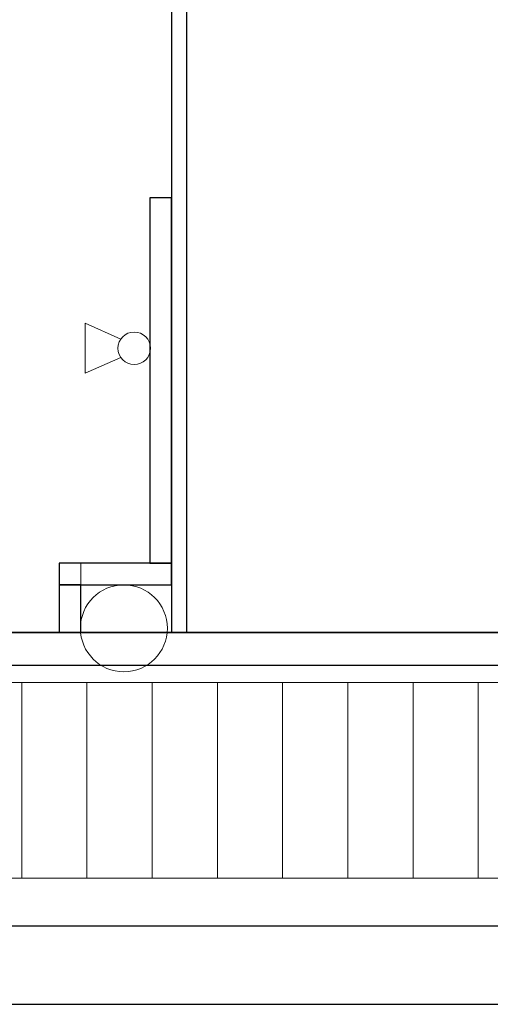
# Model space of a CAD drawing. Header units: metres. Extents: x 391.1 to 430.4, y 12.7 to 28.4.
# Tile 160 of 168: x 420.5 to 422.7, y 12.8 to 17.4. Entities that reach past the tile are written whole.
import ezdxf

# ---------------------------------------------------------------- set-up
doc = ezdxf.new("R2010")
doc.units = ezdxf.units.M
doc.layers.add('01_SUELOS', color=7, linetype='Continuous', lineweight=25, true_color=0x007f00)
for name, color, linetype, lineweight in [('A-COLS-____-MCUT', 7, 'Continuous', 18), ('A-COLS-____-OTLN', 7, 'Continuous', 18), ('A-DETL-GENF-OTLN', 7, 'Continuous', 18), ('A-WALL-____-MCUT', 7, 'Continuous', 25), ('A-WALL-____-OTLN', 7, 'Continuous', 25), ('S-STRS-____-OTLN', 7, 'Continuous', 18)]:
    doc.layers.add(name, color=color, linetype=linetype, lineweight=lineweight)

# ---------------------------------------------------------------- blocks, each defined once
blk = doc.blocks.new('Family - Escala PS-1-153358-02_PCI_P0')
at = {"layer": 'S-STRS-____-OTLN', "color": 253, "true_color": 0xaaaaaa}
for p, q in [((0, 2.7), (0, 0.5969)), ((0, 2.4), (0, 2.7)), ((0, 2.7), (0.9, 2.7)), ((0.9, 2.7), (0, 2.7)), ((0.9, 2.7), (0, 2.7)), ((0, 2.7), (0.9, 2.7)), ((0, 2.7), (0, 2.4)), ((0, 2.4), (0, 2.7)), ((0.9, 0.5969), (0.9, 2.7)), ((0.9, 2.7), (0.9, 2.4)), ((0.9, 2.4), (0.9, 2.7)), ((0.9, 2.7), (0.9, 2.4)), ((0, 2.1), (0, 2.4)), ((0.9, 2.4), (0, 2.4)), ((0.9, 2.4), (0, 2.4)), ((0.9, 2.4), (0, 2.4)), ((0, 2.4), (0.9, 2.4)), ((0, 2.4), (0, 2.1)), ((0, 2.1), (0, 2.4)), ((0, 2.4), (0.9, 2.4)), ((0.9, 2.4), (0, 2.4)), ((0.9, 2.4), (0.9, 2.1)), ((0.9, 2.1), (0.9, 2.4)), ((0.9, 2.4), (0.9, 2.1)), ((0.9, 2.1), (0, 2.1)), ((0, 2.1), (0.9, 2.1)), ((0, 2.1), (0, 1.8)), ((0, 1.8), (0, 2.1)), ((0, 1.8), (0, 2.1)), ((0.9, 2.1), (0, 2.1)), ((0.9, 2.1), (0, 2.1)), ((0, 2.1), (0.9, 2.1)), ((0.9, 2.1), (0, 2.1)), ((0.9, 1.8), (0.9, 2.1)), ((0.9, 2.1), (0.9, 1.8)), ((0.9, 2.1), (0.9, 1.8)), ((0, 1.8), (0.9, 1.8)), ((0.9, 1.8), (0, 1.8)), ((0.9, 1.8), (0, 1.8)), ((0, 1.8), (0.9, 1.8)), ((0, 1.8), (0, 1.5)), ((0, 1.5), (0, 1.8)), ((0, 1.5), (0, 1.8)), ((0.9, 1.8), (0, 1.8)), ((0.9, 1.8), (0, 1.8)), ((0.9, 1.5), (0.9, 1.8)), ((0.9, 1.8), (0.9, 1.5)), ((0.9, 1.8), (0.9, 1.5)), ((0.9, 1.5), (0, 1.5)), ((0, 1.5), (0.9, 1.5)), ((0, 1.5), (0, 1.2)), ((0, 1.2), (0, 1.5)), ((0, 1.5), (0.9, 1.5)), ((0.9, 1.5), (0, 1.5)), ((0, 1.2), (0, 1.5)), ((0.9, 1.5), (0, 1.5)), ((0.9, 1.5), (0, 1.5)), ((0.9, 1.2), (0.9, 1.5)), ((0.9, 1.5), (0.9, 1.2)), ((0.9, 1.5), (0.9, 1.2)), ((0.9, 1.2), (0, 1.2)), ((0, 1.2), (0.9, 1.2)), ((0, 1.2), (0, 0.9)), ((0, 0.9), (0, 1.2)), ((0, 1.2), (0.9, 1.2)), ((0.9, 1.2), (0, 1.2)), ((0, 1.2), (0, 0.9)), ((0.9, 1.2), (0, 1.2)), ((0.9, 1.2), (0, 1.2)), ((0.9, 0.9), (0.9, 1.2)), ((0.9, 1.2), (0.9, 0.9)), ((0.9, 0.9), (0.9, 1.2)), ((0.9, 0.9), (0, 0.9)), ((0, 0.9), (0.9, 0.9)), ((0, 0.9), (0, 0)), ((0, 0), (0, 0.9)), ((0, 0.9), (0.9, 0.9)), ((0.9, 0.9), (0, 0.9)), ((0.9, 0.9), (0, 0.9)), ((0, 0.9), (0.9, 0.9)), ((0, 0.9), (0, 0)), ((0, 0), (0, 0.9)), ((0, 0.9), (0.9, 0.9)), ((0, 0.5969), (0, 0.9)), ((0.9, 0.9), (0, 0.9)), ((0.9, 0), (0.9, 0.9)), ((0.9, 0.9), (0.9, 0)), ((0.9, 0.9), (0.9, 0)), ((0.9, 0), (0.9, 0.9)), ((1.2, 0.9), (0.9, 0.9)), ((0.9, 0.9), (1.2, 0.9)), ((0.9031, 0.9), (0.9, 0.9)), ((0.9, 0.9), (1.2, 0.9)), ((0.9, 0), (0.9, 0.9)), ((0.9, 0.9), (0.9, 0)), ((0.9, 0), (0.9, 0.9)), ((0.9, 0.9), (0.9, 0)), ((0.9, 0.9), (0.9, 0.5969)), ((4.1097, 0.9), (0.9031, 0.9)), ((0.9031, 0.9), (0.9031, 0)), ((1.2, 0), (1.2, 0.9)), ((1.2, 0.9), (1.2, 0)), ((1.2, 0.9), (1.2, 0)), ((1.2, 0), (1.2, 0.9)), ((1.5, 0.9), (1.2, 0.9)), ((1.2, 0.9), (1.5, 0.9)), ((1.2, 0.9), (1.5, 0.9)), ((1.2, 0.9), (1.2, 0)), ((1.2, 0.9), (1.2, 0)), ((1.5, 0), (1.5, 0.9)), ((1.5, 0.9), (1.5, 0)), ((1.5, 0.9), (1.8, 0.9)), ((1.5, 0.9), (1.5, 0)), ((1.5, 0.9), (1.5, 0)), ((1.5, 0.9), (1.5, 0)), ((1.5, 0), (1.5, 0.9)), ((1.8, 0.9), (1.5, 0.9)), ((1.5, 0.9), (1.8, 0.9)), ((1.8, 0.9), (2.1, 0.9)), ((1.8, 0.9), (1.8, 0)), ((1.8, 0.9), (1.8, 0)), ((1.8, 0), (1.8, 0.9)), ((1.8, 0.9), (1.8, 0)), ((1.8, 0.9), (1.8, 0)), ((1.8, 0), (1.8, 0.9)), ((2.1, 0.9), (1.8, 0.9)), ((1.8, 0.9), (2.1, 0.9)), ((2.1, 0.9), (2.4, 0.9)), ((2.1, 0.9), (2.1, 0)), ((2.1, 0.9), (2.1, 0)), ((2.1, 0.9), (2.1, 0)), ((2.1, 0), (2.1, 0.9)), ((2.4, 0.9), (2.1, 0.9)), ((2.1, 0.9), (2.4, 0.9)), ((2.1, 0), (2.1, 0.9)), ((2.1, 0.9), (2.1, 0)), ((2.4, 0.9), (2.4, 0)), ((2.4, 0), (2.4, 0.9)), ((2.7, 0.9), (2.4, 0.9)), ((2.4, 0.9), (2.7, 0.9)), ((2.4, 0.9), (2.7, 0.9)), ((2.4, 0.9), (2.4, 0)), ((2.4, 0.9), (2.4, 0)), ((2.4, 0), (2.4, 0.9)), ((2.4, 0.9), (2.4, 0)), ((2.7, 0), (2.7, 0.9)), ((2.7, 0.9), (2.7, 0)), ((2.7, 0.9), (2.7, 0)), ((2.7, 0), (2.7, 0.9)), ((3, 0.9), (2.7, 0.9)), ((2.7, 0.9), (3, 0.9)), ((2.7, 0.9), (3, 0.9)), ((2.7, 0.9), (2.7, 0)), ((2.7, 0.9), (2.7, 0)), ((3, 0), (3, 0.9)), ((3, 0.9), (3, 0)), ((3, 0.9), (3.3, 0.9)), ((3, 0.9), (3, 0)), ((3, 0.9), (3, 0)), ((3, 0.9), (3, 0)), ((3, 0), (3, 0.9)), ((3.3, 0.9), (3, 0.9)), ((3, 0.9), (3.3, 0.9)), ((3.3, 0.9), (3.6, 0.9)), ((3.3, 0.9), (3.3, 0)), ((3.3, 0.9), (3.3, 0)), ((3.3, 0), (3.3, 0.9)), ((3.3, 0.9), (3.3, 0)), ((3.3, 0.9), (3.3, 0)), ((3.3, 0), (3.3, 0.9)), ((3.6, 0.9), (3.3, 0.9)), ((3.3, 0.9), (3.6, 0.9)), ((3.6, 0.9), (3.6, 0)), ((3.6, 0), (3.6, 0.9)), ((3.9, 0.9), (3.6, 0.9)), ((3.6, 0.9), (3.9, 0.9)), ((3.6, 0.9), (3.9, 0.9)), ((3.6, 0.9), (3.6, 0)), ((3.6, 0.9), (3.6, 0)), ((3.6, 0), (3.6, 0.9)), ((3.6, 0.9), (3.6, 0)), ((3.9, 0), (3.9, 0.9)), ((3.9, 0.9), (3.9, 0)), ((3.9, 0.9), (3.9, 0)), ((3.9, 0), (3.9, 0.9)), ((4.2, 0.9), (3.9, 0.9)), ((3.9, 0.9), (4.2, 0.9)), ((4.2, 0.9), (3.9, 0.9)), ((3.9, 0.9), (3.9, 0)), ((3.9, 0.9), (3.9, 0)), ((4.2, 0.9), (4.1097, 0.9)), ((4.1097, 0.9), (4.1097, 0)), ((4.2, 0), (4.2, 0.9)), ((4.2, 0.9), (4.2, 0)), ((4.2, 0), (4.2, 0.9)), ((4.2, 0.9), (4.2, 0)), ((0.9, 0.5969), (0, 0.5969)), ((0, 0), (0.9, 0)), ((0.9, 0), (0, 0)), ((0, 0), (0.9, 0)), ((0.9, 0), (0, 0)), ((0.9, 0), (1.2, 0)), ((1.2, 0), (0.9, 0)), ((0.9, 0), (0.9031, 0)), ((1.2, 0), (0.9, 0)), ((0.9031, 0), (4.1097, 0)), ((1.2, 0), (1.5, 0)), ((1.5, 0), (1.2, 0)), ((1.5, 0), (1.2, 0)), ((1.8, 0), (1.5, 0)), ((1.5, 0), (1.8, 0)), ((1.8, 0), (1.5, 0)), ((2.1, 0), (1.8, 0)), ((1.8, 0), (2.1, 0)), ((2.1, 0), (1.8, 0)), ((2.4, 0), (2.1, 0)), ((2.1, 0), (2.4, 0)), ((2.4, 0), (2.1, 0)), ((2.4, 0), (2.7, 0)), ((2.7, 0), (2.4, 0)), ((2.7, 0), (2.4, 0)), ((2.7, 0), (3, 0)), ((3, 0), (2.7, 0)), ((3, 0), (2.7, 0)), ((3.3, 0), (3, 0)), ((3, 0), (3.3, 0)), ((3.3, 0), (3, 0)), ((3.6, 0), (3.3, 0)), ((3.3, 0), (3.6, 0)), ((3.6, 0), (3.3, 0)), ((3.6, 0), (3.9, 0)), ((3.9, 0), (3.6, 0)), ((3.9, 0), (3.6, 0)), ((3.9, 0), (4.2, 0)), ((4.2, 0), (3.9, 0)), ((3.9, 0), (4.2, 0)), ((4.1097, 0), (4.2, 0))]:
    blk.add_line(p, q, dxfattribs=at)
blk = doc.blocks.new('Family - Envans PB-155374-02_PCI_P0')
at = {"layer": 'A-WALL-____-MCUT', "color": 253, "true_color": 0xaaaaaa}
for p, q in [((1.68, 0.1), (0, 0.1)), ((0, 0.1), (0, 0)), ((1.68, 0), (1.68, 0.1)), ((0, 0), (1.68, 0))]:
    blk.add_line(p, q, dxfattribs=at)
at = {"layer": 'A-WALL-____-OTLN', "color": 253, "true_color": 0xaaaaaa}
for p, q in [((1.68, 0.1), (0, 0.1)), ((0, 0.1), (0, 0)), ((1.68, 0), (1.68, 0.1)), ((0, 0), (1.68, 0))]:
    blk.add_line(p, q, dxfattribs=at)
at = {"layer": 'A-WALL-____-OTLN', "color": 253, "lineweight": 18, "true_color": 0xaaaaaa}
blk.add_line((0, 0), (1.68, 0), dxfattribs=at)
blk = doc.blocks.new('Family - Mampara PB-155509-02_PCI_P0')
at = {"layer": 'A-WALL-____-MCUT', "color": 253, "true_color": 0xaaaaaa}
for p, q in [((2.9891, 0.07), (0, 0.07)), ((0, 0.07), (0, 0)), ((2.9891, 0), (2.9891, 0.07)), ((0, 0), (2.9891, 0))]:
    blk.add_line(p, q, dxfattribs=at)
at = {"layer": 'A-WALL-____-OTLN', "color": 253, "true_color": 0xaaaaaa}
for p, q in [((2.9891, 0.07), (0, 0.07)), ((0, 0.07), (0, 0)), ((2.9891, 0), (2.9891, 0.07)), ((0, 0), (2.9891, 0))]:
    blk.add_line(p, q, dxfattribs=at)
at = {"layer": 'A-WALL-____-OTLN', "color": 253, "lineweight": 18, "true_color": 0xaaaaaa}
blk.add_line((0, 0), (2.9891, 0), dxfattribs=at)
blk = doc.blocks.new('Family - Envans PB-155702-02_PCI_P0')
at = {"layer": 'A-WALL-____-MCUT', "color": 253, "true_color": 0xaaaaaa}
for p, q in [((0.2202, 0.1), (0, 0.1)), ((0, 0.1), (0, 0)), ((0.2202, 0), (0.2202, 0.1)), ((0, 0), (0.2202, 0))]:
    blk.add_line(p, q, dxfattribs=at)
at = {"layer": 'A-WALL-____-OTLN', "color": 253, "true_color": 0xaaaaaa}
for p, q in [((0.2202, 0.1), (0, 0.1)), ((0, 0.1), (0, 0)), ((0.2202, 0), (0.2202, 0.1)), ((0, 0), (0.2202, 0))]:
    blk.add_line(p, q, dxfattribs=at)
at = {"layer": 'A-WALL-____-OTLN', "color": 253, "lineweight": 18, "true_color": 0xaaaaaa}
blk.add_line((0, 0), (0.3202, 0), dxfattribs=at)
blk = doc.blocks.new('Family - Envans PB-155772-02_PCI_P0')
at = {"layer": 'A-WALL-____-MCUT', "color": 253, "true_color": 0xaaaaaa}
for p, q in [((4.8945, 0.15), (0, 0.15)), ((0, 0), (4.8945, 0))]:
    blk.add_line(p, q, dxfattribs=at)
at = {"layer": 'A-WALL-____-OTLN', "color": 253, "true_color": 0xaaaaaa}
for p, q in [((6.1948, 0.15), (0, 0.15)), ((0, 0), (6.1637, 0))]:
    blk.add_line(p, q, dxfattribs=at)
at = {"layer": 'A-WALL-____-OTLN', "color": 253, "lineweight": 18, "true_color": 0xaaaaaa}
blk.add_line((0, 0), (6.1637, 0), dxfattribs=at)
blk = doc.blocks.new('Family - Mur PB-155836-02_PCI_P0')
at = {"layer": 'A-WALL-____-MCUT', "color": 253, "true_color": 0xaaaaaa}
for p, q in [((22.9756, 0.36), (0, 0.36)), ((0, 0), (22.901, 0))]:
    blk.add_line(p, q, dxfattribs=at)
at = {"layer": 'A-WALL-____-OTLN', "color": 253, "true_color": 0xaaaaaa}
for p, q in [((22.9756, 0.36), (0, 0.36)), ((0, 0), (22.901, 0))]:
    blk.add_line(p, q, dxfattribs=at)
at = {"layer": 'A-WALL-____-OTLN', "color": 253, "lineweight": 18, "true_color": 0xaaaaaa}
blk.add_line((0, 0), (22.901, 0), dxfattribs=at)
blk = doc.blocks.new('Family - Pilar PB-155961-02_PCI_P0')
at = {"layer": 'A-COLS-____-MCUT', "color": 253, "true_color": 0xaaaaaa}
for start, end in [(360, 180), (180, 360)]:
    blk.add_arc((0.2, 0.2), 0.2, start, end, dxfattribs=at)
at = {"layer": 'A-COLS-____-OTLN', "color": 253, "true_color": 0xaaaaaa}
for start, end in [(360, 180), (180, 360)]:
    blk.add_arc((0.2, 0.2), 0.2, start, end, dxfattribs=at)
blk = doc.blocks.new('Family - LONDR55-XX_ZZ-ARQ-CAA-M3D-Londres55-155971-02_PCI_P0')
at = {"layer": '01_SUELOS', "color": 9, "true_color": 0xaad4aa}
for p, q in [((20.338, 1.3499), (24.034, 1.35)), ((20.338, 1.3499), (24.034, 1.35)), ((20.338, 1.3499), (24.034, 1.35)), ((20.338, 1.3499), (24.034, 1.35)), ((24.034, 1.35), (26.6237, 1.35)), ((24.034, 1.35), (26.6237, 1.35)), ((24.034, 1.35), (26.6237, 1.35)), ((24.034, 1.35), (26.6237, 1.35))]:
    blk.add_line(p, q, dxfattribs=at)
blk = doc.blocks.new('Family - Envans PB-155975-02_PCI_P0')
at = {"layer": 'A-WALL-____-MCUT', "color": 253, "true_color": 0xaaaaaa}
for p, q in [((0.5175, 0.1), (0, 0.1)), ((0, 0.1), (0, 0)), ((0.5175, 0), (0.5175, 0.1)), ((0, 0), (0.5175, 0))]:
    blk.add_line(p, q, dxfattribs=at)
at = {"layer": 'A-WALL-____-OTLN', "color": 253, "true_color": 0xaaaaaa}
for p, q in [((0.5175, 0.1), (0, 0.1)), ((0, 0.1), (0, 0)), ((0.5175, 0), (0.5175, 0.1)), ((0, 0), (0.5175, 0))]:
    blk.add_line(p, q, dxfattribs=at)
at = {"layer": 'A-WALL-____-OTLN', "color": 253, "lineweight": 18, "true_color": 0xaaaaaa}
blk.add_line((0, 0), (0.5175, 0), dxfattribs=at)
blk = doc.blocks.new('LONDR55-XX_ZZ-ARQ-CAA-M3D-Londres55_ifc-1-02_PCI_P0')
at = {"layer": '01_SUELOS', "color": 253, "lineweight": 18, "true_color": 0xaaaaaa}
blk.add_blockref('Family - LONDR55-XX_ZZ-ARQ-CAA-M3D-Londres55-155971-02_PCI_P0', (397.3291, 13.2006), dxfattribs=at)
at = {"layer": 'A-COLS-____-OTLN', "color": 253, "lineweight": 18, "true_color": 0xaaaaaa}
blk.add_blockref('Family - Pilar PB-155961-02_PCI_P0', (420.7918, 14.3706), dxfattribs=at)
at = {"layer": 'A-WALL-____-OTLN', "color": 253, "lineweight": 18, "true_color": 0xaaaaaa}
for name, p, rotation in [('Family - Mampara PB-155509-02_PCI_P0', (421.281, 14.5506), 90), ('Family - Envans PB-155374-02_PCI_P0', (421.211, 14.8708), 90), ('Family - Envans PB-155702-02_PCI_P0', (420.7936, 14.5506), 90), ('Family - Envans PB-155975-02_PCI_P0', (421.211, 14.8708), 180)]:
    blk.add_blockref(name, p, dxfattribs=dict(at, rotation=rotation))
for name, p in [('Family - Envans PB-155772-02_PCI_P0', (417.8171, 14.4006)), ('Family - Mur PB-155836-02_PCI_P0', (400.7564, 12.8406))]:
    blk.add_blockref(name, p, dxfattribs=at)
at = {"layer": 'S-STRS-____-OTLN', "color": 253, "lineweight": 18, "true_color": 0xaaaaaa}
blk.add_blockref('Family - Escala PS-1-153358-02_PCI_P0', (418.7219, 13.4205), dxfattribs=at)
blk = doc.blocks.new('ZYR_12_01_02 Extintor - 01 Extintor Pols_ABC-623506-02_PCI_P0')
at = {"layer": 'A-DETL-GENF-OTLN', "color": 1, "true_color": 0xff0000}
for p, q in [((-0.115, -0.2068), (-0.042, -0.0438)), ((-0.042, -0.0438), (-0.042, -0.0458)), ((-0.042, -0.0438), (-0.04, -0.0438)), ((0.042, -0.0438), (0.04, -0.0438)), ((0.042, -0.0438), (0.042, -0.0458)), ((0.042, -0.0438), (0.115, -0.2068)), ((-0.1151, -0.2068), (0.115, -0.2068))]:
    blk.add_line(p, q, dxfattribs=at)
blk.add_circle((0, 0.0182), 0.075, dxfattribs=at)

msp = doc.modelspace()

# ---------------------------------------------------------------- block references
at = {"lineweight": 5}
msp.add_blockref('LONDR55-XX_ZZ-ARQ-CAA-M3D-Londres55_ifc-1-02_PCI_P0', (0, 0), dxfattribs=at)
at = {"layer": 'A-DETL-GENF-OTLN', "color": 1, "true_color": 0xff0000, "rotation": 269.9999999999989}
msp.add_blockref('ZYR_12_01_02 Extintor - 01 Extintor Pols_ABC-623506-02_PCI_P0', (421.021, 15.8588), dxfattribs=at)

doc.saveas('drawing.dxf')
